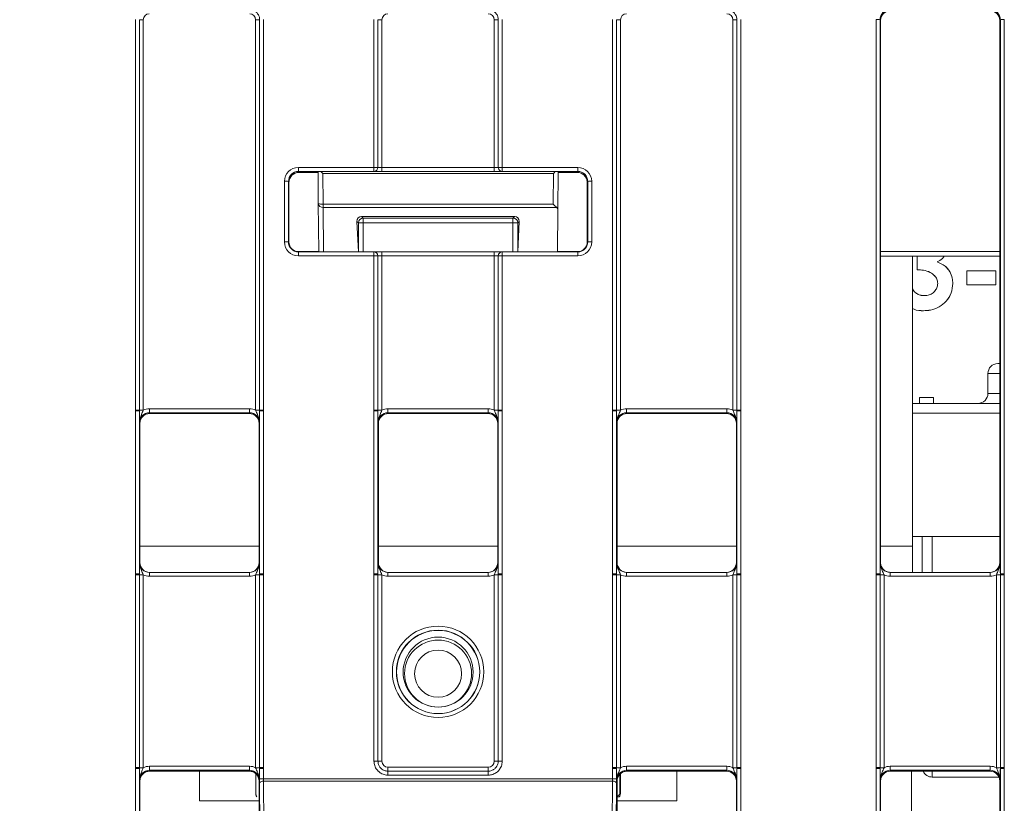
# Model space of a CAD drawing. Header units: millimetres. Extents: x 0 to 2100, y 0 to 1485.
# Tile 19 of 118: x 331 to 392, y 458 to 507. Entities that reach past the tile are written whole.
import ezdxf

# ---------------------------------------------------------------- set-up
doc = ezdxf.new("R2010")
doc.units = ezdxf.units.MM
doc.header["$LTSCALE"] = 5
doc.styles.add('SLDTEXTSTYLE1', font='TXT', dxfattribs={"width": 0.75})
doc.dimstyles.new('SLDDIMSTYLE1', dxfattribs={"dimtxt": 12.5, "dimasz": 15, "dimexe": 0, "dimexo": 0.0625, "dimgap": 3.125, "dimtad": 1, "dimdec": 0, "dimlfac": 0.8, "dimrnd": 1e-09, "dimzin": 12, "dimdsep": 46, "dimtxsty": 'SLDTEXTSTYLE1', "dimblk1": 'CLOSED', "dimblk2": 'CLOSED', "dimsah": 1, "dimcen": 0.09, "dimadec": 0, "dimazin": 3, "dimtfac": 1, "dimtmove": 0, "dimatfit": 0, "dimldrblk": 'CLOSED', "dimfxl": 0, "dimfrac": 2, "dimtolj": 1, "dimtzin": 12, "dimarcsym": 0})

# ---------------------------------------------------------------- blocks, each defined once
blk = doc.blocks.new('_CLOSED')
at = {"color": 0, "linetype": 'ByBlock', "lineweight": -2}
for p, q in [((-1, 0.166667), (0, 0)), ((-1, 0.166667), (-1, -0.166667)), ((0, 0), (-1, -0.166667)), ((0, 0), (-1, 0))]:
    blk.add_line(p, q, dxfattribs=at)
blk = doc.blocks.new('_D_6')
at = {"color": 7, "linetype": 'Continuous', "lineweight": 0}
for p, q in [((299.989, 262.053), (299.989, 580.044)), ((324.417, 551.191), (324.417, 580.044)), ((299.989, 575.044), (240.75, 575.044)), ((299.989, 575.044), (324.417, 575.044)), ((324.417, 575.044), (354.417, 575.044))]:
    blk.add_line(p, q, dxfattribs=at)
at = {"color": 7, "linetype": 'Continuous', "lineweight": 0, "xscale": 15, "yscale": 15}
blk.add_blockref('_CLOSED', (299.989, 575.044, -23.722), dxfattribs=at)
at = {"color": 7, "linetype": 'Continuous', "lineweight": 0, "xscale": 15, "yscale": 15, "rotation": 180.0000000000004}
blk.add_blockref('_CLOSED', (324.417, 575.044, -23.722), dxfattribs=at)
at = {"color": 7, "linetype": 'Continuous', "lineweight": 0, "insert": (240.75, 591.157), "char_height": 12.5, "attachment_point": 1, "style": 'SLDTEXTSTYLE1'}
blk.add_mtext('20', dxfattribs=at)

msp = doc.modelspace()

# ---------------------------------------------------------------- linework, layer by layer
at = {"color": 7, "linetype": 'Continuous', "lineweight": 15}
for p, q in [((337.833, 482.873), (337.833, 507.419)), ((338.083, 507.417), (338.083, 482.871)), ((338.333, 507.415), (338.333, 482.869)), ((345.394, 482.869), (345.394, 507.415)), ((345.644, 482.871), (345.644, 507.417)), ((345.894, 507.419), (345.894, 482.873)), ((352.833, 498.129), (352.833, 507.419)), ((353.083, 507.417), (353.083, 498.127)), ((353.333, 507.415), (353.333, 498.121)), ((360.394, 498.121), (360.394, 507.415)), ((360.644, 498.127), (360.644, 507.417)), ((360.894, 507.419), (360.894, 498.129)), ((367.833, 482.873), (367.833, 507.419)), ((368.083, 507.417), (368.083, 482.871)), ((368.333, 507.415), (368.333, 482.869)), ((375.394, 482.869), (375.394, 507.415)), ((375.644, 482.871), (375.644, 507.417)), ((375.894, 507.419), (375.894, 482.873)), ((384.396, 472.568), (384.396, 507.419)), ((384.646, 507.417), (384.646, 472.566)), ((384.676, 507.356), (384.646, 507.417)), ((384.676, 473.29), (384.676, 507.356)), ((392.207, 507.417), (392.176, 507.356)), ((392.176, 473.29), (392.176, 507.356)), ((392.207, 472.566), (392.207, 507.417)), ((392.457, 507.419), (392.457, 472.568)), ((348.083, 498.129), (352.833, 498.129)), ((348.083, 498.129), (348.083, 497.877)), ((352.833, 497.877), (348.083, 497.877)), ((348.083, 497.877), (348.114, 497.816)), ((348.114, 497.816), (349.318, 497.816)), ((349.335, 495.864), (349.317, 497.838)), ((349.618, 497.748), (349.635, 495.825)), ((364.109, 497.748), (349.618, 497.748)), ((352.833, 498.129), (352.833, 497.877)), ((353.333, 497.868), (353.333, 498.121)), ((353.333, 498.121), (360.394, 498.121)), ((360.394, 497.868), (353.333, 497.868)), ((360.394, 497.868), (360.394, 498.121)), ((360.894, 498.129), (365.644, 498.129)), ((360.894, 498.129), (360.894, 497.877)), ((365.644, 497.877), (360.894, 497.877)), ((364.092, 495.825), (364.109, 497.748)), ((364.41, 497.838), (364.389, 495.49)), ((364.409, 497.816), (365.613, 497.816)), ((365.614, 497.816), (365.644, 497.877)), ((365.644, 498.129), (365.644, 497.877)), ((347.208, 493.443), (347.208, 497.254)), ((347.458, 497.252), (347.458, 493.441)), ((347.489, 497.191), (347.458, 497.252)), ((347.489, 497.191), (347.489, 493.441)), ((366.269, 497.252), (366.239, 497.191)), ((366.239, 493.441), (366.239, 497.191)), ((366.269, 493.441), (366.269, 497.252)), ((366.519, 497.254), (366.519, 493.443)), ((349.361, 492.851), (349.335, 495.864)), ((349.635, 495.825), (364.092, 495.825)), ((349.635, 495.607), (349.635, 495.825)), ((364.327, 495.607), (349.635, 495.607)), ((364.389, 495.49), (364.366, 492.816)), ((351.852, 492.816), (351.765, 494.735)), ((351.856, 494.643), (351.765, 494.735)), ((352.156, 494.643), (351.856, 494.643)), ((361.677, 495.049), (352.05, 495.049)), ((352.05, 495.049), (352.156, 494.943)), ((352.156, 494.943), (361.571, 494.943)), ((352.156, 494.643), (352.156, 494.943)), ((361.571, 494.643), (352.156, 494.643)), ((361.571, 494.943), (361.677, 495.049)), ((361.571, 494.643), (361.571, 494.943)), ((361.571, 494.643), (361.871, 494.643)), ((361.962, 494.735), (361.871, 494.643)), ((361.875, 492.816), (361.962, 494.735)), ((347.458, 493.441), (347.489, 493.441)), ((366.239, 493.441), (366.269, 493.441)), ((348.083, 492.568), (348.083, 492.816)), ((348.083, 492.816), (352.833, 492.816)), ((352.833, 492.568), (352.833, 492.816)), ((353.333, 492.816), (352.833, 492.816)), ((353.333, 492.816), (353.333, 492.568)), ((353.333, 492.816), (360.394, 492.816)), ((360.394, 492.816), (360.394, 492.568)), ((360.894, 492.816), (360.394, 492.816)), ((360.894, 492.816), (360.894, 492.568)), ((360.894, 492.816), (365.644, 492.816)), ((365.644, 492.816), (365.644, 492.568)), ((352.833, 492.568), (348.083, 492.568)), ((352.833, 482.873), (352.833, 492.568)), ((353.083, 492.566), (353.083, 482.871)), ((353.333, 492.568), (353.333, 482.869)), ((360.394, 492.568), (353.333, 492.568)), ((360.394, 482.869), (360.394, 492.568)), ((360.644, 482.871), (360.644, 492.566)), ((360.894, 492.568), (360.894, 482.873)), ((365.644, 492.568), (360.894, 492.568)), ((392.176, 492.553), (384.676, 492.553)), ((386.676, 492.553), (386.676, 474.303)), ((386.979, 491.695), (386.979, 492.553)), ((386.982, 491.697), (386.982, 492.553)), ((388.233, 492.183), (388.239, 492.184)), ((390.102, 491.625), (390.1, 491.627)), ((390.1, 490.745), (390.1, 491.627)), ((390.1, 491.627), (391.932, 491.627)), ((390.102, 490.747), (390.102, 491.625)), ((390.102, 491.625), (391.93, 491.625)), ((391.93, 491.625), (391.932, 491.627)), ((391.93, 491.625), (391.93, 490.747)), ((391.932, 491.627), (391.932, 490.745)), ((388.271, 490.839), (388.268, 490.839)), ((389.216, 490.83), (389.218, 490.83)), ((390.102, 490.747), (390.1, 490.745)), ((391.932, 490.745), (390.1, 490.745)), ((391.93, 490.747), (390.102, 490.747)), ((391.93, 490.747), (391.932, 490.745)), ((387.435, 490.065), (387.435, 490.067)), ((387.383, 489.119), (387.383, 489.117)), ((392.051, 485.791), (392.176, 485.791)), ((391.426, 485.166), (391.426, 483.916)), ((387.117, 483.659), (387.115, 483.661)), ((387.115, 483.291), (387.115, 483.661)), ((387.115, 483.661), (387.997, 483.661)), ((387.117, 483.291), (387.117, 483.659)), ((387.117, 483.659), (387.995, 483.659)), ((387.995, 483.659), (387.997, 483.661)), ((387.995, 483.659), (387.995, 483.291)), ((387.997, 483.661), (387.997, 483.291)), ((337.833, 482.813), (337.833, 482.873)), ((337.833, 472.568), (337.833, 482.813)), ((338.083, 482.871), (338.083, 482.811)), ((338.083, 482.811), (338.083, 472.566)), ((338.712, 482.956), (338.712, 482.703)), ((338.712, 482.956), (345.015, 482.956)), ((345.015, 482.956), (345.015, 482.703)), ((345.644, 482.811), (345.644, 482.871)), ((345.644, 472.566), (345.644, 482.811)), ((345.894, 482.873), (345.894, 482.813)), ((345.894, 482.813), (345.894, 472.568)), ((352.833, 482.813), (352.833, 482.873)), ((352.833, 472.568), (352.833, 482.813)), ((353.083, 482.871), (353.083, 482.811)), ((353.083, 482.811), (353.083, 472.566)), ((353.712, 482.956), (353.712, 482.703)), ((353.712, 482.956), (360.015, 482.956)), ((360.015, 482.956), (360.015, 482.703)), ((360.644, 482.811), (360.644, 482.871)), ((360.644, 472.566), (360.644, 482.811)), ((360.894, 482.873), (360.894, 482.813)), ((360.894, 482.813), (360.894, 472.568)), ((367.833, 482.813), (367.833, 482.873)), ((367.833, 472.568), (367.833, 482.813)), ((368.083, 482.871), (368.083, 482.811)), ((368.083, 482.811), (368.083, 472.566)), ((368.712, 482.956), (368.712, 482.703)), ((368.712, 482.956), (375.015, 482.956)), ((375.015, 482.956), (375.015, 482.703)), ((375.644, 482.811), (375.644, 482.871)), ((375.644, 472.566), (375.644, 482.811)), ((375.894, 482.873), (375.894, 482.813)), ((375.894, 482.813), (375.894, 472.568)), ((386.676, 483.291), (392.176, 483.291)), ((345.015, 482.703), (338.712, 482.703)), ((338.712, 482.703), (338.739, 482.651)), ((338.739, 482.651), (344.989, 482.651)), ((344.989, 482.651), (345.015, 482.703)), ((360.015, 482.703), (353.712, 482.703)), ((353.712, 482.703), (353.739, 482.651)), ((353.739, 482.651), (359.989, 482.651)), ((359.989, 482.651), (360.015, 482.703)), ((375.015, 482.703), (368.712, 482.703)), ((368.712, 482.703), (368.739, 482.651)), ((368.739, 482.651), (374.989, 482.651)), ((374.989, 482.651), (375.015, 482.703)), ((338.114, 482.026), (338.087, 482.078)), ((338.114, 482.026), (338.114, 473.29)), ((345.64, 482.078), (345.614, 482.026)), ((345.614, 473.29), (345.614, 482.026)), ((353.114, 482.026), (353.087, 482.078)), ((353.114, 482.026), (353.114, 473.29)), ((360.64, 482.078), (360.614, 482.026)), ((360.614, 473.29), (360.614, 482.026)), ((368.114, 482.026), (368.087, 482.078)), ((368.114, 482.026), (368.114, 473.29)), ((375.64, 482.078), (375.614, 482.026)), ((375.614, 473.29), (375.614, 482.026)), ((392.176, 474.928), (386.676, 474.928)), ((387.301, 472.665), (387.301, 474.928)), ((386.676, 474.303), (386.676, 472.665)), ((338.087, 473.29), (338.114, 473.29)), ((345.614, 473.29), (345.64, 473.29)), ((353.087, 473.29), (353.114, 473.29)), ((360.614, 473.29), (360.64, 473.29)), ((368.087, 473.29), (368.114, 473.29)), ((375.614, 473.29), (375.64, 473.29)), ((384.65, 473.29), (384.676, 473.29)), ((392.176, 473.29), (392.202, 473.29)), ((337.833, 472.508), (337.833, 472.568)), ((337.833, 460.388), (337.833, 472.508)), ((338.083, 472.566), (338.083, 472.506)), ((338.083, 472.506), (338.083, 460.385)), ((338.333, 472.504), (338.333, 460.383)), ((338.712, 472.417), (338.712, 472.665)), ((338.712, 472.665), (345.015, 472.665)), ((345.015, 472.417), (338.712, 472.417)), ((345.015, 472.417), (345.015, 472.665)), ((345.394, 460.383), (345.394, 472.504)), ((345.644, 472.506), (345.644, 472.566)), ((345.644, 460.385), (345.644, 472.506)), ((345.894, 472.568), (345.894, 472.508)), ((345.894, 472.508), (345.894, 460.388)), ((352.833, 472.508), (352.833, 472.568)), ((352.833, 460.792), (352.833, 472.508)), ((353.083, 472.566), (353.083, 472.506)), ((353.083, 472.506), (353.083, 460.79)), ((353.333, 472.504), (353.333, 460.788)), ((353.712, 472.417), (353.712, 472.665)), ((353.712, 472.665), (360.015, 472.665)), ((360.015, 472.417), (353.712, 472.417)), ((360.015, 472.417), (360.015, 472.665)), ((360.394, 460.788), (360.394, 472.504)), ((360.644, 472.506), (360.644, 472.566)), ((360.644, 460.79), (360.644, 472.506)), ((360.894, 472.568), (360.894, 472.508)), ((360.894, 472.508), (360.894, 460.792)), ((367.833, 472.508), (367.833, 472.568)), ((367.833, 460.388), (367.833, 472.508)), ((368.083, 472.566), (368.083, 472.506)), ((368.083, 472.506), (368.083, 460.385)), ((368.333, 472.504), (368.333, 460.383)), ((368.712, 472.417), (368.712, 472.665)), ((368.712, 472.665), (375.015, 472.665)), ((375.015, 472.417), (368.712, 472.417)), ((375.015, 472.417), (375.015, 472.665)), ((375.394, 460.383), (375.394, 472.504)), ((375.644, 472.506), (375.644, 472.566)), ((375.644, 460.385), (375.644, 472.506)), ((375.894, 472.568), (375.894, 472.508)), ((375.894, 472.508), (375.894, 460.388)), ((384.396, 472.508), (384.396, 472.568)), ((384.396, 460.388), (384.396, 472.508)), ((384.646, 472.566), (384.646, 472.506)), ((384.646, 472.506), (384.646, 460.385)), ((384.896, 472.504), (384.896, 460.383)), ((385.275, 472.665), (385.275, 472.417)), ((385.275, 472.665), (391.577, 472.665)), ((391.577, 472.417), (385.275, 472.417)), ((391.577, 472.665), (391.577, 472.417)), ((391.957, 460.383), (391.957, 472.504)), ((392.207, 472.506), (392.207, 472.566)), ((392.207, 460.385), (392.207, 472.506)), ((392.457, 472.568), (392.457, 472.508)), ((392.457, 472.508), (392.457, 460.388)), ((337.833, 460.328), (337.833, 460.388)), ((337.833, 454.23), (337.833, 460.328)), ((338.083, 460.385), (338.083, 460.325)), ((338.083, 460.325), (338.083, 454.228)), ((338.712, 460.218), (338.712, 460.47)), ((338.712, 460.47), (345.015, 460.47)), ((345.015, 460.218), (338.712, 460.218)), ((338.712, 460.218), (338.739, 460.165)), ((338.739, 460.165), (344.989, 460.165)), ((341.864, 460.165), (341.864, 458.303)), ((344.989, 460.165), (345.015, 460.218)), ((345.015, 460.218), (345.015, 460.47)), ((345.407, 458.793), (345.407, 460.003)), ((345.644, 460.325), (345.644, 460.385)), ((345.644, 459.683), (345.644, 460.325)), ((345.894, 460.388), (345.894, 460.328)), ((345.894, 460.328), (345.894, 459.686)), ((353.708, 460.165), (353.708, 460.413)), ((353.708, 460.413), (360.019, 460.413)), ((353.708, 460.165), (353.708, 459.917)), ((353.708, 460.165), (360.019, 460.165)), ((360.019, 459.917), (353.708, 459.917)), ((360.019, 460.165), (360.019, 460.413)), ((360.019, 460.165), (360.019, 459.917)), ((367.833, 460.328), (367.833, 460.388)), ((367.833, 459.686), (367.833, 460.328)), ((368.083, 460.385), (368.083, 460.325)), ((368.083, 460.325), (368.083, 459.683)), ((368.297, 459.981), (368.297, 458.793)), ((368.32, 458.793), (368.32, 460.003)), ((368.712, 460.218), (368.712, 460.47)), ((368.712, 460.47), (375.015, 460.47)), ((375.015, 460.218), (368.712, 460.218)), ((368.712, 460.218), (368.739, 460.165)), ((368.739, 460.165), (374.989, 460.165)), ((371.864, 460.165), (371.864, 458.303)), ((374.989, 460.165), (375.015, 460.218)), ((375.015, 460.218), (375.015, 460.47)), ((375.644, 460.325), (375.644, 460.385)), ((375.644, 454.228), (375.644, 460.325)), ((375.894, 460.388), (375.894, 460.328)), ((375.894, 460.328), (375.894, 454.23)), ((384.396, 460.328), (384.396, 460.388)), ((384.396, 453.506), (384.396, 460.328)), ((384.646, 460.385), (384.646, 460.325)), ((384.646, 460.325), (384.646, 453.504)), ((385.275, 460.47), (385.275, 460.218)), ((385.275, 460.47), (391.577, 460.47)), ((391.577, 460.218), (385.275, 460.218)), ((385.275, 460.218), (385.301, 460.165)), ((385.301, 460.165), (391.551, 460.165)), ((386.614, 460.165), (386.614, 453.603)), ((391.551, 460.165), (391.577, 460.218)), ((391.577, 460.47), (391.577, 460.218)), ((392.207, 460.325), (392.207, 460.385)), ((392.207, 453.504), (392.207, 460.325)), ((392.457, 460.388), (392.457, 460.328)), ((392.457, 460.328), (392.457, 453.506)), ((338.114, 459.54), (338.087, 459.593)), ((338.114, 459.54), (338.114, 454.228)), ((345.64, 459.593), (345.614, 459.54)), ((345.614, 454.228), (345.614, 459.54)), ((345.703, 449.93), (345.645, 459.397)), ((345.894, 459.686), (367.833, 459.686)), ((345.895, 459.543), (345.953, 450.075)), ((367.832, 459.543), (345.895, 459.543)), ((367.774, 450.075), (367.832, 459.543)), ((368.082, 459.397), (368.024, 449.93)), ((368.114, 459.54), (368.087, 459.593)), ((368.114, 459.54), (368.114, 454.228)), ((375.64, 459.593), (375.614, 459.54)), ((375.614, 454.228), (375.614, 459.54)), ((384.676, 459.54), (384.65, 459.593)), ((384.676, 454.228), (384.676, 459.54)), ((387.926, 459.791), (392.124, 459.791)), ((392.202, 459.593), (392.176, 459.54)), ((392.176, 454.228), (392.176, 459.54)), ((368.32, 458.793), (368.297, 458.793)), ((345.614, 458.303), (341.864, 458.303)), ((368.26, 458.552), (368.114, 458.552)), ((371.864, 458.303), (368.114, 458.303))]:
    msp.add_line(p, q, dxfattribs=at)
at = {"color": 8, "linetype": 'Continuous', "lineweight": 15}
for p, q in [((349.635, 495.607), (349.659, 492.816)), ((351.856, 492.816), (351.856, 494.643)), ((352.156, 494.643), (352.156, 492.816)), ((361.571, 492.816), (361.571, 494.643)), ((361.871, 494.643), (361.871, 492.816)), ((347.908, 492.851), (349.361, 492.851)), ((364.366, 492.851), (365.819, 492.851)), ((384.676, 492.851), (392.176, 492.851)), ((392.176, 485.166), (391.426, 485.166)), ((391.426, 483.916), (392.176, 483.916)), ((392.176, 482.666), (386.676, 482.666)), ((387.926, 474.928), (387.926, 472.665)), ((338.114, 474.303), (345.614, 474.303)), ((353.114, 474.303), (360.614, 474.303)), ((368.114, 474.303), (375.614, 474.303)), ((384.676, 474.303), (386.676, 474.303)), ((387.926, 460.165), (387.926, 459.791))]:
    msp.add_line(p, q, dxfattribs=at)
at = {"color": 7, "linetype": 'Continuous', "lineweight": 15, "flags": 128}
for points in [[(386.982, 491.697), (386.98, 491.696), (386.979, 491.695)], [(345.645, 459.397), (345.65, 459.426), (345.664, 459.453), (345.688, 459.478), (345.719, 459.5), (345.756, 459.518), (345.8, 459.531), (345.846, 459.54), (345.895, 459.543)], [(368.082, 459.397), (368.077, 459.426), (368.063, 459.453), (368.04, 459.478), (368.008, 459.5), (367.971, 459.518), (367.928, 459.531), (367.881, 459.54), (367.832, 459.543)]]:
    msp.add_lwpolyline(points, dxfattribs=at)
at = {"color": 7, "linetype": 'Continuous', "lineweight": 15}
for centre, radius in [((356.864, 466.411), 2.873), ((356.864, 466.409), 2.623), ((356.864, 466.4), 2.614), ((356.864, 466.395), 2.199), ((356.864, 466.301), 2.106), ((356.864, 466.295), 1.481)]:
    msp.add_circle(centre, radius, dxfattribs=at)
for centre, radius, start, end in [((338.272, 514.823), 7.408, 268.54048, 270.47395), ((345.455, 514.823), 7.408, 269.52605, 271.45952), ((353.272, 514.823), 7.408, 268.54048, 270.47395), ((360.455, 514.823), 7.408, 269.52605, 271.45952), ((368.272, 514.823), 7.408, 268.54048, 270.47395), ((375.455, 514.823), 7.408, 269.52605, 271.45952), ((384.457, 500.109), 7.311, 88.52467, 90.48406), ((392.395, 500.109), 7.311, 89.51594, 91.47533), ((352.894, 490.721), 7.408, 88.54048, 90.47395), ((352.833, 498.127), 0.25, 270.01562, 359.98892), ((360.833, 490.721), 7.408, 89.52605, 91.45952), ((360.894, 498.127), 0.25, 180.01108, 269.98438), ((347.27, 489.944), 7.311, 88.52467, 90.48406), ((366.457, 489.944), 7.311, 89.51594, 91.47533), ((349.556, 496.394), 0.574, 247.29029, 277.845), ((349.615, 495.888), 0.282, 184.86293, 273.92202), ((352.156, 494.643), 0.3, 90.04597, 179.95403), ((361.571, 494.643), 0.3, 0.04597, 89.95403), ((347.27, 486.133), 7.311, 88.52467, 90.48406), ((366.457, 486.133), 7.311, 89.51594, 91.47533), ((352.833, 492.566), 0.25, 0.00424, 89.99699), ((360.894, 492.566), 0.25, 90.00301, 179.99576), ((352.894, 485.16), 7.408, 88.54048, 90.47395), ((360.833, 485.16), 7.408, 89.52605, 91.45952), ((392.051, 485.166), 0.625, 90, 180), ((390.801, 483.916), 0.625, 270, 0), ((337.894, 475.465), 7.408, 88.54048, 90.47395), ((337.895, 475.503), 7.311, 88.52467, 90.48406), ((338.272, 490.277), 7.408, 268.54048, 270.47395), ((345.455, 490.277), 7.408, 269.52605, 271.45952), ((345.833, 475.465), 7.408, 89.52605, 91.45952), ((345.832, 475.503), 7.311, 89.51594, 91.47533), ((352.894, 475.465), 7.408, 88.54048, 90.47395), ((352.895, 475.503), 7.311, 88.52467, 90.48406), ((353.272, 490.277), 7.408, 268.54048, 270.47395), ((360.455, 490.277), 7.408, 269.52605, 271.45952), ((360.833, 475.465), 7.408, 89.52605, 91.45952), ((360.832, 475.503), 7.311, 89.51594, 91.47533), ((367.894, 475.465), 7.408, 88.54048, 90.47395), ((367.895, 475.503), 7.311, 88.52467, 90.48406), ((368.272, 490.277), 7.408, 268.54048, 270.47395), ((375.455, 490.277), 7.408, 269.52605, 271.45952), ((375.833, 475.465), 7.408, 89.52605, 91.45952), ((375.832, 475.503), 7.311, 89.51594, 91.47533), ((337.895, 465.258), 7.311, 88.52467, 90.48406), ((337.894, 465.1), 7.408, 88.54048, 90.47395), ((338.272, 479.912), 7.408, 268.54048, 270.47395), ((345.455, 479.912), 7.408, 269.52605, 271.45952), ((345.832, 465.258), 7.311, 89.51594, 91.47533), ((345.833, 465.1), 7.408, 89.52605, 91.45952), ((352.895, 465.258), 7.311, 88.52467, 90.48406), ((352.894, 465.1), 7.408, 88.54048, 90.47395), ((353.272, 479.912), 7.408, 268.54048, 270.47395), ((360.455, 479.912), 7.408, 269.52605, 271.45952), ((360.832, 465.258), 7.311, 89.51594, 91.47533), ((360.833, 465.1), 7.408, 89.52605, 91.45952), ((367.895, 465.258), 7.311, 88.52467, 90.48406), ((367.894, 465.1), 7.408, 88.54048, 90.47395), ((368.272, 479.912), 7.408, 268.54048, 270.47395), ((375.455, 479.912), 7.408, 269.52605, 271.45952), ((375.832, 465.258), 7.311, 89.51594, 91.47533), ((375.833, 465.1), 7.408, 89.52605, 91.45952), ((384.457, 465.258), 7.311, 88.52467, 90.48406), ((384.457, 465.1), 7.408, 88.54048, 90.47395), ((384.834, 479.912), 7.408, 268.54048, 270.47395), ((392.018, 479.912), 7.408, 269.52605, 271.45952), ((392.395, 465.258), 7.311, 89.51594, 91.47533), ((392.395, 465.1), 7.408, 89.52605, 91.45952), ((352.894, 453.384), 7.408, 88.54048, 90.47395), ((353.272, 468.196), 7.408, 268.54048, 270.47395), ((360.455, 468.196), 7.408, 269.52605, 271.45952), ((360.833, 453.384), 7.408, 89.52605, 91.45952), ((337.894, 452.98), 7.408, 88.54048, 90.47395), ((337.895, 453.017), 7.311, 88.52467, 90.48406), ((338.272, 467.791), 7.408, 268.54048, 270.47395), ((345.455, 467.791), 7.408, 269.52605, 271.45952), ((345.833, 452.98), 7.408, 89.52605, 91.45952), ((345.832, 453.017), 7.311, 89.51594, 91.47533), ((367.894, 452.98), 7.408, 88.54048, 90.47395), ((367.895, 453.017), 7.311, 88.52467, 90.48406), ((368.272, 467.791), 7.408, 268.54048, 270.47395), ((375.455, 467.791), 7.408, 269.52605, 271.45952), ((375.833, 452.98), 7.408, 89.52605, 91.45952), ((375.832, 453.017), 7.311, 89.51594, 91.47533), ((384.457, 452.98), 7.408, 88.54048, 90.47395), ((384.457, 453.017), 7.311, 88.52467, 90.48406), ((384.834, 467.791), 7.408, 268.54048, 270.47395), ((387.926, 460.416), 0.625, 203.64328, 270), ((392.018, 467.791), 7.408, 269.52605, 271.45952), ((392.395, 452.98), 7.408, 89.52605, 91.45952), ((392.395, 453.017), 7.311, 89.51594, 91.47533), ((345.832, 452.375), 7.311, 89.51594, 91.47533), ((367.895, 452.375), 7.311, 88.52467, 90.48406)]:
    msp.add_arc(centre, radius, start, end, dxfattribs=at)
for centre, major_axis, ratio, start_param, end_param in [((338.708, 507.415), (0.319, -0.197), 0.999915, 2.124401, 3.695121), ((345.019, 507.415), (0.319, 0.197), 0.999915, 5.729657, 7.300377), ((353.708, 507.415), (0.319, -0.197), 0.999915, 2.124401, 3.695121), ((360.019, 507.415), (0.319, 0.197), 0.999915, 5.729657, 7.300377), ((368.708, 507.415), (0.319, -0.197), 0.999915, 2.124401, 3.695121), ((375.019, 507.415), (0.319, 0.197), 0.999915, 5.729657, 7.300377), ((385.271, 507.417), (0.452, -0.432), 0.999832, 2.3335, 3.90422), ((385.301, 507.356), (0.532, -0.329), 0.999915, 2.124401, 3.695121), ((391.551, 507.356), (0.532, 0.329), 0.999915, 5.729657, 7.300377), ((391.581, 507.417), (0.452, 0.432), 0.999832, 5.520558, 7.091278), ((348.083, 497.254), (0.744, -0.46), 0.999915, 2.124401, 3.695121), ((348.083, 497.252), (0.452, -0.432), 0.999832, 2.3335, 3.90422), ((348.119, 497.191), (0.63, 0), 0.991312, 1.570799, 3.132866), ((349.618, 497.789), (0.302, -0.299), 0.069924, 4.46302, 4.781595), ((353.333, 497.877), (0.5, 0), 0.017453, 3.156088, 4.712389), ((353.333, 498.127), (0.25, 0), 0.02618, 3.156088, 4.712389), ((360.394, 498.127), (0.25, 0), 0.02618, 4.712389, 6.26869), ((360.394, 497.877), (0.5, 0), 0.017453, 4.712389, 6.26869), ((364.109, 497.789), (0.302, 0.299), 0.069924, 4.643183, 4.961757), ((365.608, 497.191), (0.63, 0), 0.991312, 0.008726, 1.570793), ((365.644, 497.254), (0.744, 0.46), 0.999915, 5.729657, 7.300377), ((365.644, 497.252), (0.452, 0.432), 0.999832, 5.520558, 7.091278), ((364.092, 495.867), (-0.297, 0.299), 0.069924, 1.641217, 2.548788), ((364.089, 495.49), (0.3, 0.002), 0.634437, 6.2731, 6.93511), ((352.065, 494.734), (-0.126, 0.291), 0.936027, 5.898675, 7.468786), ((361.662, 494.734), (0.126, 0.291), 0.936027, 5.097585, 6.667696), ((348.083, 493.443), (0.744, 0.46), 0.999915, 2.588064, 4.158784), ((348.083, 493.441), (0.549, 0.3), 0.999873, 2.641898, 4.212618), ((348.114, 493.441), (0.532, 0.329), 0.999915, 2.588064, 4.158784), ((365.614, 493.441), (0.532, -0.329), 0.999915, 5.265994, 6.836714), ((365.644, 493.443), (0.744, -0.46), 0.999915, 5.265994, 6.836714), ((365.644, 493.441), (0.549, -0.3), 0.999873, 5.21216, 6.78288), ((353.333, 492.566), (0.25, 0), 0.008727, 1.570796, 3.127097), ((360.394, 492.566), (0.25, 0), 0.008727, 0.014496, 1.570796), ((338.712, 482.081), (0.744, -0.46), 0.999915, 2.124401, 2.572762), ((345.015, 482.081), (0.744, 0.46), 0.999915, 0.56883, 1.017192), ((353.712, 482.081), (0.744, -0.46), 0.999915, 2.124401, 2.572762), ((360.015, 482.081), (0.744, 0.46), 0.999915, 0.56883, 1.017192), ((368.712, 482.081), (0.744, -0.46), 0.999915, 2.124401, 2.572762), ((375.015, 482.081), (0.744, 0.46), 0.999915, 0.56883, 1.017192), ((338.712, 482.078), (0.452, -0.432), 0.999832, 2.3335, 3.90422), ((338.739, 482.026), (0.532, -0.329), 0.999915, 2.124401, 3.695121), ((344.989, 482.026), (0.532, 0.329), 0.999915, 5.729657, 7.300377), ((345.015, 482.078), (0.452, 0.432), 0.999832, 5.520558, 7.091278), ((353.712, 482.078), (0.452, -0.432), 0.999832, 2.3335, 3.90422), ((353.739, 482.026), (0.532, -0.329), 0.999915, 2.124401, 3.695121), ((359.989, 482.026), (0.532, 0.329), 0.999915, 5.729657, 7.300377), ((360.015, 482.078), (0.452, 0.432), 0.999832, 5.520558, 7.091278), ((368.712, 482.078), (0.452, -0.432), 0.999832, 2.3335, 3.90422), ((368.739, 482.026), (0.532, -0.329), 0.999915, 2.124401, 3.695121), ((374.989, 482.026), (0.532, 0.329), 0.999915, 5.729657, 7.300377), ((375.015, 482.078), (0.452, 0.432), 0.999832, 5.520558, 7.091278), ((338.712, 473.29), (0.549, 0.3), 0.999873, 2.641898, 4.212618), ((338.739, 473.29), (0.532, 0.329), 0.999915, 2.588064, 4.158784), ((344.989, 473.29), (0.532, -0.329), 0.999915, 5.265994, 6.836714), ((345.015, 473.29), (0.549, -0.3), 0.999873, 5.21216, 6.78288), ((353.712, 473.29), (0.549, 0.3), 0.999873, 2.641898, 4.212618), ((353.739, 473.29), (0.532, 0.329), 0.999915, 2.588064, 4.158784), ((359.989, 473.29), (0.532, -0.329), 0.999915, 5.265994, 6.836714), ((360.015, 473.29), (0.549, -0.3), 0.999873, 5.21216, 6.78288), ((368.712, 473.29), (0.549, 0.3), 0.999873, 2.641898, 4.212618), ((368.739, 473.29), (0.532, 0.329), 0.999915, 2.588064, 4.158784), ((374.989, 473.29), (0.532, -0.329), 0.999915, 5.265994, 6.836714), ((375.015, 473.29), (0.549, -0.3), 0.999873, 5.21216, 6.78288), ((385.275, 473.29), (0.549, 0.3), 0.999873, 2.641898, 4.212618), ((391.551, 473.29), (0.532, -0.329), 0.999915, 5.265994, 6.836714), ((391.577, 473.29), (0.549, -0.3), 0.999873, 5.21216, 6.78288), ((338.712, 473.292), (0.744, 0.46), 0.999915, 3.710423, 4.158784), ((345.015, 473.292), (0.744, -0.46), 0.999915, 5.265994, 5.714355), ((353.712, 473.292), (0.744, 0.46), 0.999915, 3.710423, 4.158784), ((360.015, 473.292), (0.744, -0.46), 0.999915, 5.265994, 5.714355), ((368.712, 473.292), (0.744, 0.46), 0.999915, 3.710423, 4.158784), ((375.015, 473.292), (0.744, -0.46), 0.999915, 5.265994, 5.714355), ((385.275, 473.292), (0.744, 0.46), 0.999915, 3.710423, 4.158784), ((391.577, 473.292), (0.744, -0.46), 0.999915, 5.265994, 5.714355), ((353.708, 460.788), (0.319, 0.197), 0.999915, 2.588064, 4.158784), ((360.019, 460.788), (0.319, -0.197), 0.999915, 5.265994, 6.836714), ((338.712, 459.593), (0.452, -0.432), 0.999832, 2.3335, 3.90422), ((338.744, 459.54), (0.63, 0), 0.991312, 1.570799, 3.132866), ((338.712, 459.595), (0.744, -0.46), 0.999915, 2.124401, 2.572762), ((344.983, 459.54), (0.63, 0), 0.991312, 0.008726, 1.570793), ((345.015, 459.595), (0.744, 0.46), 0.999915, 0.56883, 1.017192), ((345.015, 459.593), (0.452, 0.432), 0.999832, 5.520558, 7.091278), ((368.712, 459.593), (0.452, -0.432), 0.999832, 2.3335, 3.90422), ((368.744, 459.54), (0.63, 0), 0.991312, 1.570796, 3.132866), ((368.712, 459.595), (0.744, -0.46), 0.999915, 2.124401, 2.572762), ((374.989, 459.54), (0.532, 0.329), 0.999915, 5.729657, 7.300377), ((375.015, 459.595), (0.744, 0.46), 0.999915, 0.56883, 1.017192), ((375.015, 459.593), (0.452, 0.432), 0.999832, 5.520558, 7.091278), ((385.275, 459.593), (0.452, -0.432), 0.999832, 2.3335, 3.90422), ((385.301, 459.54), (0.532, -0.329), 0.999915, 2.124401, 3.695121), ((385.275, 459.595), (0.744, -0.46), 0.999915, 2.124401, 2.572762), ((391.551, 459.54), (0.532, 0.329), 0.999915, 5.729657, 7.300377), ((391.577, 459.595), (0.744, 0.46), 0.999915, 0.56883, 1.017192), ((391.577, 459.593), (0.452, 0.432), 0.999832, 5.520558, 7.091278), ((345.648, 459.688), (0, 0.5), 0.008727, 1.579524, 2.190389), ((345.898, 459.688), (0, 0.25), 0.017453, 1.579526, 2.190391), ((367.829, 459.688), (0, 0.25), 0.017453, 4.092794, 4.70366), ((368.079, 459.688), (0, 0.5), 0.008727, 4.092796, 4.703662)]:
    msp.add_ellipse(centre, major_axis=major_axis, ratio=ratio, start_param=start_param, end_param=end_param, dxfattribs=at)
for points, knots in [([(345.644, 507.417), (345.642, 507.45), (345.638, 507.553), (345.582, 507.711), (345.471, 507.86), (345.324, 507.973), (345.168, 508.034), (345.059, 508.04), (345.019, 508.042)], [0, 0, 0, 0, 0.100993, 0.315482, 0.499944, 0.664383, 0.878882, 1, 1, 1, 1]), ([(360.644, 507.417), (360.642, 507.45), (360.638, 507.553), (360.582, 507.711), (360.471, 507.86), (360.324, 507.973), (360.168, 508.034), (360.059, 508.04), (360.019, 508.042)], [0, 0, 0, 0, 0.100993, 0.315482, 0.499944, 0.664383, 0.878882, 1, 1, 1, 1]), ([(375.644, 507.417), (375.642, 507.45), (375.638, 507.553), (375.582, 507.711), (375.471, 507.86), (375.324, 507.973), (375.168, 508.034), (375.059, 508.04), (375.019, 508.042)], [0, 0, 0, 0, 0.100993, 0.315482, 0.499944, 0.664383, 0.878882, 1, 1, 1, 1]), ([(347.489, 497.197), (347.498, 497.277), (347.518, 497.438), (347.661, 497.643), (347.868, 497.788), (348.032, 497.807), (348.114, 497.816)], [0, 0, 0, 0, 0.245899, 0.497266, 0.748633, 1, 1, 1, 1]), ([(365.614, 497.816), (365.695, 497.807), (365.859, 497.788), (366.066, 497.643), (366.209, 497.438), (366.229, 497.277), (366.239, 497.197)], [0, 0, 0, 0, 0.2513671, 0.5027343, 0.7541014, 1, 1, 1, 1]), ([(388.678, 492.553), (388.662, 492.528), (388.577, 492.387), (388.403, 492.279), (388.26, 492.198), (388.233, 492.183)], [0, 0, 0, 0, 0.1549156, 0.8421056, 1, 1, 1, 1]), ([(388.233, 492.183), (388.411, 492.108), (388.729, 491.973), (389.045, 491.583), (389.198, 491.197), (389.211, 490.939), (389.216, 490.83)], [0, 0, 0, 0, 0.318356, 0.568363, 0.818013, 1, 1, 1, 1]), ([(388.681, 492.553), (388.665, 492.527), (388.578, 492.386), (388.406, 492.278), (388.264, 492.198), (388.239, 492.184)], [0, 0, 0, 0, 0.1589, 0.850403, 1, 1, 1, 1]), ([(388.239, 492.184), (388.413, 492.109), (388.728, 491.976), (389.043, 491.59), (389.2, 491.202), (389.213, 490.941), (389.218, 490.83)], [0, 0, 0, 0, 0.313248, 0.563737, 0.813866, 1, 1, 1, 1]), ([(388.268, 490.839), (388.258, 490.933), (388.238, 491.11), (388.064, 491.354), (387.781, 491.561), (387.393, 491.676), (387.112, 491.689), (386.979, 491.695)], [0, 0, 0, 0, 0.161474, 0.308137, 0.507117, 0.767863, 1, 1, 1, 1]), ([(388.271, 490.839), (388.26, 490.933), (388.24, 491.111), (388.066, 491.356), (387.781, 491.564), (387.394, 491.678), (387.113, 491.691), (386.982, 491.697)], [0, 0, 0, 0, 0.161974, 0.308956, 0.508326, 0.769509, 1, 1, 1, 1]), ([(389.216, 490.83), (389.197, 490.626), (389.16, 490.217), (388.827, 489.706), (388.371, 489.329), (387.867, 489.142), (387.526, 489.126), (387.383, 489.119)], [0, 0, 0, 0, 0.21724, 0.436366, 0.633257, 0.84712, 1, 1, 1, 1]), ([(389.218, 490.83), (389.2, 490.626), (389.162, 490.217), (388.83, 489.705), (388.374, 489.328), (387.869, 489.14), (387.526, 489.124), (387.383, 489.117)], [0, 0, 0, 0, 0.216967, 0.435814, 0.632648, 0.846574, 1, 1, 1, 1]), ([(387.435, 490.065), (387.537, 490.072), (387.731, 490.087), (387.984, 490.229), (388.173, 490.431), (388.261, 490.651), (388.268, 490.79), (388.271, 490.839)], [0, 0, 0, 0, 0.239078, 0.455272, 0.671031, 0.883022, 1, 1, 1, 1]), ([(387.435, 490.067), (387.537, 490.074), (387.73, 490.089), (387.984, 490.232), (388.172, 490.432), (388.259, 490.652), (388.266, 490.79), (388.268, 490.839)], [0, 0, 0, 0, 0.239746, 0.455926, 0.671668, 0.883439, 1, 1, 1, 1]), ([(386.676, 490.544), (386.681, 490.527), (386.708, 490.429), (386.835, 490.28), (387.041, 490.132), (387.255, 490.074), (387.387, 490.069), (387.435, 490.067)], [0, 0, 0, 0, 0.055128, 0.320352, 0.585906, 0.847899, 1, 1, 1, 1]), ([(386.676, 490.537), (386.68, 490.522), (386.708, 490.425), (386.834, 490.277), (387.041, 490.13), (387.255, 490.072), (387.387, 490.066), (387.435, 490.065)], [0, 0, 0, 0, 0.0503773, 0.3172396, 0.5844125, 0.8483349, 1, 1, 1, 1]), ([(387.383, 489.119), (387.174, 489.12), (386.923, 489.121), (386.712, 489.245), (386.676, 489.266)], [0, 0, 0, 0, 0.8296472, 1, 1, 1, 1]), ([(387.383, 489.117), (387.174, 489.118), (386.923, 489.119), (386.712, 489.243), (386.676, 489.264)], [0, 0, 0, 0, 0.829706, 1, 1, 1, 1]), ([(338.087, 482.078), (338.087, 482.08), (338.087, 482.104), (338.086, 482.193), (338.085, 482.356), (338.083, 482.582), (338.083, 482.747), (338.083, 482.811)], [0, 0, 0, 0, 0.005551, 0.123014, 0.446974, 0.782817, 1, 1, 1, 1]), ([(338.333, 482.869), (338.313, 482.814), (338.263, 482.679), (338.16, 482.469), (338.097, 482.258), (338.087, 482.12), (338.087, 482.08), (338.087, 482.078)], [0, 0, 0, 0, 0.200769, 0.498761, 0.853829, 0.993399, 1, 1, 1, 1]), ([(345.64, 482.078), (345.64, 482.08), (345.64, 482.12), (345.63, 482.258), (345.567, 482.469), (345.464, 482.679), (345.414, 482.814), (345.394, 482.869)], [0, 0, 0, 0, 0.006601, 0.146171, 0.501239, 0.799231, 1, 1, 1, 1]), ([(345.644, 482.811), (345.644, 482.747), (345.644, 482.582), (345.642, 482.356), (345.641, 482.193), (345.64, 482.104), (345.64, 482.08), (345.64, 482.078)], [0, 0, 0, 0, 0.217183, 0.553026, 0.876986, 0.994449, 1, 1, 1, 1]), ([(353.087, 482.078), (353.087, 482.08), (353.087, 482.104), (353.086, 482.193), (353.085, 482.356), (353.083, 482.582), (353.083, 482.747), (353.083, 482.811)], [0, 0, 0, 0, 0.005551, 0.123014, 0.446974, 0.782817, 1, 1, 1, 1]), ([(353.087, 482.078), (353.087, 482.08), (353.087, 482.12), (353.097, 482.258), (353.16, 482.469), (353.263, 482.679), (353.313, 482.814), (353.333, 482.869)], [0, 0, 0, 0, 0.006601, 0.146171, 0.501239, 0.799231, 1, 1, 1, 1]), ([(360.394, 482.869), (360.414, 482.814), (360.464, 482.679), (360.567, 482.469), (360.63, 482.258), (360.64, 482.12), (360.64, 482.08), (360.64, 482.078)], [0, 0, 0, 0, 0.200769, 0.498761, 0.853829, 0.993399, 1, 1, 1, 1]), ([(360.644, 482.811), (360.644, 482.747), (360.644, 482.582), (360.642, 482.356), (360.641, 482.193), (360.64, 482.104), (360.64, 482.08), (360.64, 482.078)], [0, 0, 0, 0, 0.217183, 0.553026, 0.876986, 0.994449, 1, 1, 1, 1]), ([(368.087, 482.078), (368.087, 482.08), (368.087, 482.104), (368.086, 482.193), (368.085, 482.356), (368.083, 482.582), (368.083, 482.747), (368.083, 482.811)], [0, 0, 0, 0, 0.005551, 0.123014, 0.446974, 0.782817, 1, 1, 1, 1]), ([(368.333, 482.869), (368.313, 482.814), (368.263, 482.679), (368.16, 482.469), (368.097, 482.258), (368.087, 482.12), (368.087, 482.08), (368.087, 482.078)], [0, 0, 0, 0, 0.200769, 0.498761, 0.853829, 0.993399, 1, 1, 1, 1]), ([(375.64, 482.078), (375.64, 482.08), (375.64, 482.12), (375.63, 482.258), (375.567, 482.469), (375.464, 482.679), (375.414, 482.814), (375.394, 482.869)], [0, 0, 0, 0, 0.006601, 0.146171, 0.501239, 0.799231, 1, 1, 1, 1]), ([(375.644, 482.811), (375.644, 482.747), (375.644, 482.582), (375.642, 482.356), (375.641, 482.193), (375.64, 482.104), (375.64, 482.08), (375.64, 482.078)], [0, 0, 0, 0, 0.217183, 0.553026, 0.876986, 0.994449, 1, 1, 1, 1]), ([(338.083, 472.566), (338.083, 472.63), (338.083, 472.794), (338.085, 473.018), (338.086, 473.178), (338.087, 473.265), (338.087, 473.289), (338.087, 473.29)], [0, 0, 0, 0, 0.2171826, 0.5530263, 0.8769859, 0.9944494, 1, 1, 1, 1]), ([(338.087, 473.29), (338.087, 473.288), (338.087, 473.248), (338.097, 473.111), (338.16, 472.902), (338.263, 472.694), (338.313, 472.558), (338.333, 472.504)], [0, 0, 0, 0, 0.006601, 0.146171, 0.501239, 0.799231, 1, 1, 1, 1]), ([(345.394, 472.504), (345.414, 472.558), (345.464, 472.694), (345.567, 472.902), (345.63, 473.111), (345.64, 473.248), (345.64, 473.288), (345.64, 473.29)], [0, 0, 0, 0, 0.200769, 0.498761, 0.853829, 0.993399, 1, 1, 1, 1]), ([(345.64, 473.29), (345.64, 473.289), (345.64, 473.265), (345.641, 473.178), (345.642, 473.018), (345.644, 472.794), (345.644, 472.63), (345.644, 472.566)], [0, 0, 0, 0, 0.0055506, 0.1230141, 0.4469737, 0.7828174, 1, 1, 1, 1]), ([(353.083, 472.566), (353.083, 472.63), (353.083, 472.794), (353.085, 473.018), (353.086, 473.178), (353.087, 473.265), (353.087, 473.289), (353.087, 473.29)], [0, 0, 0, 0, 0.217183, 0.553026, 0.876986, 0.994449, 1, 1, 1, 1]), ([(353.087, 473.29), (353.087, 473.288), (353.087, 473.248), (353.097, 473.111), (353.16, 472.902), (353.263, 472.694), (353.313, 472.558), (353.333, 472.504)], [0, 0, 0, 0, 0.006601, 0.146171, 0.501239, 0.799231, 1, 1, 1, 1]), ([(360.394, 472.504), (360.414, 472.558), (360.464, 472.694), (360.567, 472.902), (360.63, 473.111), (360.64, 473.248), (360.64, 473.288), (360.64, 473.29)], [0, 0, 0, 0, 0.200769, 0.498761, 0.853829, 0.993399, 1, 1, 1, 1]), ([(360.64, 473.29), (360.64, 473.289), (360.64, 473.265), (360.641, 473.178), (360.642, 473.018), (360.644, 472.794), (360.644, 472.63), (360.644, 472.566)], [0, 0, 0, 0, 0.005551, 0.123014, 0.446974, 0.782817, 1, 1, 1, 1]), ([(368.083, 472.566), (368.083, 472.63), (368.083, 472.794), (368.085, 473.018), (368.086, 473.178), (368.087, 473.265), (368.087, 473.289), (368.087, 473.29)], [0, 0, 0, 0, 0.2171826, 0.5530263, 0.8769859, 0.9944494, 1, 1, 1, 1]), ([(368.087, 473.29), (368.087, 473.288), (368.087, 473.248), (368.097, 473.111), (368.16, 472.902), (368.263, 472.694), (368.313, 472.558), (368.333, 472.504)], [0, 0, 0, 0, 0.006601, 0.146171, 0.501239, 0.799231, 1, 1, 1, 1]), ([(375.394, 472.504), (375.414, 472.558), (375.464, 472.694), (375.567, 472.902), (375.63, 473.111), (375.64, 473.248), (375.64, 473.288), (375.64, 473.29)], [0, 0, 0, 0, 0.2007687, 0.4987608, 0.8538291, 0.9933988, 1, 1, 1, 1]), ([(375.64, 473.29), (375.64, 473.289), (375.64, 473.265), (375.641, 473.178), (375.642, 473.018), (375.644, 472.794), (375.644, 472.63), (375.644, 472.566)], [0, 0, 0, 0, 0.005551, 0.123014, 0.446974, 0.782817, 1, 1, 1, 1]), ([(384.646, 472.566), (384.646, 472.63), (384.646, 472.794), (384.647, 473.018), (384.649, 473.178), (384.65, 473.265), (384.65, 473.289), (384.65, 473.29)], [0, 0, 0, 0, 0.217183, 0.553026, 0.876986, 0.994449, 1, 1, 1, 1]), ([(384.896, 472.504), (384.875, 472.558), (384.826, 472.694), (384.722, 472.902), (384.659, 473.111), (384.65, 473.248), (384.65, 473.288), (384.65, 473.29)], [0, 0, 0, 0, 0.2007687, 0.4987608, 0.8538291, 0.9933988, 1, 1, 1, 1]), ([(385.296, 472.665), (385.216, 472.675), (385.054, 472.695), (384.849, 472.838), (384.704, 473.045), (384.685, 473.208), (384.676, 473.29)], [0, 0, 0, 0, 0.245899, 0.497266, 0.748633, 1, 1, 1, 1]), ([(392.202, 473.29), (392.202, 473.288), (392.202, 473.248), (392.193, 473.111), (392.13, 472.902), (392.026, 472.694), (391.977, 472.558), (391.957, 472.504)], [0, 0, 0, 0, 0.006601, 0.146171, 0.501239, 0.799231, 1, 1, 1, 1]), ([(392.202, 473.29), (392.202, 473.289), (392.202, 473.265), (392.203, 473.178), (392.205, 473.018), (392.206, 472.794), (392.206, 472.63), (392.207, 472.566)], [0, 0, 0, 0, 0.0055506, 0.1230141, 0.4469737, 0.7828174, 1, 1, 1, 1]), ([(353.708, 459.917), (353.653, 459.921), (353.499, 459.929), (353.281, 460.014), (353.075, 460.172), (352.92, 460.381), (352.842, 460.602), (352.835, 460.746), (352.833, 460.792)], [0, 0, 0, 0, 0.1211172, 0.3356162, 0.5000564, 0.6845187, 0.899008, 1, 1, 1, 1]), ([(353.083, 460.79), (353.085, 460.757), (353.09, 460.654), (353.145, 460.497), (353.256, 460.347), (353.403, 460.234), (353.559, 460.174), (353.668, 460.167), (353.708, 460.165)], [0, 0, 0, 0, 0.100993, 0.315482, 0.499944, 0.664383, 0.878882, 1, 1, 1, 1]), ([(360.894, 460.792), (360.891, 460.737), (360.882, 460.584), (360.797, 460.365), (360.639, 460.159), (360.43, 460.004), (360.209, 459.927), (360.065, 459.92), (360.019, 459.917)], [0, 0, 0, 0, 0.121117, 0.335616, 0.500056, 0.684519, 0.899008, 1, 1, 1, 1]), ([(360.019, 460.165), (360.052, 460.167), (360.155, 460.172), (360.313, 460.227), (360.462, 460.338), (360.575, 460.485), (360.636, 460.641), (360.642, 460.751), (360.644, 460.79)], [0, 0, 0, 0, 0.100993, 0.315482, 0.499944, 0.664383, 0.878882, 1, 1, 1, 1]), ([(338.087, 459.593), (338.087, 459.594), (338.087, 459.618), (338.086, 459.707), (338.085, 459.87), (338.083, 460.096), (338.083, 460.261), (338.083, 460.325)], [0, 0, 0, 0, 0.005551, 0.123014, 0.446974, 0.782817, 1, 1, 1, 1]), ([(338.087, 459.593), (338.087, 459.594), (338.087, 459.635), (338.097, 459.773), (338.16, 459.983), (338.263, 460.193), (338.313, 460.329), (338.333, 460.383)], [0, 0, 0, 0, 0.006601, 0.146171, 0.501239, 0.799231, 1, 1, 1, 1]), ([(338.114, 459.546), (338.123, 459.626), (338.143, 459.787), (338.286, 459.992), (338.493, 460.137), (338.657, 460.156), (338.739, 460.165)], [0, 0, 0, 0, 0.245899, 0.497266, 0.748633, 1, 1, 1, 1]), ([(344.989, 460.165), (345.07, 460.156), (345.234, 460.137), (345.441, 459.992), (345.584, 459.787), (345.604, 459.626), (345.614, 459.546)], [0, 0, 0, 0, 0.251367, 0.502734, 0.754101, 1, 1, 1, 1]), ([(345.394, 460.383), (345.414, 460.329), (345.464, 460.193), (345.567, 459.983), (345.63, 459.773), (345.64, 459.635), (345.64, 459.594), (345.64, 459.593)], [0, 0, 0, 0, 0.200769, 0.498761, 0.853829, 0.993399, 1, 1, 1, 1]), ([(345.644, 460.325), (345.644, 460.261), (345.644, 460.096), (345.642, 459.87), (345.641, 459.707), (345.64, 459.618), (345.64, 459.594), (345.64, 459.593)], [0, 0, 0, 0, 0.217183, 0.553026, 0.876986, 0.994449, 1, 1, 1, 1]), ([(368.087, 459.593), (368.087, 459.594), (368.087, 459.618), (368.086, 459.707), (368.085, 459.87), (368.083, 460.096), (368.083, 460.261), (368.083, 460.325)], [0, 0, 0, 0, 0.005551, 0.123014, 0.446974, 0.782817, 1, 1, 1, 1]), ([(368.087, 459.593), (368.087, 459.594), (368.087, 459.635), (368.097, 459.773), (368.16, 459.983), (368.263, 460.193), (368.313, 460.329), (368.333, 460.383)], [0, 0, 0, 0, 0.0066012, 0.1461709, 0.5012392, 0.7992313, 1, 1, 1, 1]), ([(368.114, 459.546), (368.123, 459.626), (368.143, 459.787), (368.286, 459.992), (368.493, 460.137), (368.657, 460.156), (368.739, 460.165)], [0, 0, 0, 0, 0.245899, 0.497266, 0.748633, 1, 1, 1, 1]), ([(375.394, 460.383), (375.414, 460.329), (375.464, 460.193), (375.567, 459.983), (375.63, 459.773), (375.64, 459.635), (375.64, 459.594), (375.64, 459.593)], [0, 0, 0, 0, 0.200769, 0.498761, 0.853829, 0.993399, 1, 1, 1, 1]), ([(375.644, 460.325), (375.644, 460.261), (375.644, 460.096), (375.642, 459.87), (375.641, 459.707), (375.64, 459.618), (375.64, 459.594), (375.64, 459.593)], [0, 0, 0, 0, 0.217183, 0.553026, 0.876986, 0.994449, 1, 1, 1, 1]), ([(384.65, 459.593), (384.65, 459.594), (384.65, 459.618), (384.649, 459.707), (384.647, 459.87), (384.646, 460.096), (384.646, 460.261), (384.646, 460.325)], [0, 0, 0, 0, 0.005551, 0.123014, 0.446974, 0.782817, 1, 1, 1, 1]), ([(384.896, 460.383), (384.875, 460.329), (384.826, 460.193), (384.722, 459.983), (384.659, 459.773), (384.65, 459.635), (384.65, 459.594), (384.65, 459.593)], [0, 0, 0, 0, 0.200769, 0.498761, 0.853829, 0.993399, 1, 1, 1, 1]), ([(392.202, 459.593), (392.202, 459.594), (392.202, 459.635), (392.193, 459.773), (392.13, 459.983), (392.026, 460.193), (391.977, 460.329), (391.957, 460.383)], [0, 0, 0, 0, 0.0066012, 0.1461709, 0.5012392, 0.7992313, 1, 1, 1, 1]), ([(392.207, 460.325), (392.206, 460.261), (392.206, 460.096), (392.205, 459.87), (392.203, 459.707), (392.202, 459.618), (392.202, 459.594), (392.202, 459.593)], [0, 0, 0, 0, 0.217183, 0.553026, 0.876986, 0.994449, 1, 1, 1, 1]), ([(345.467, 458.552), (345.466, 458.552), (345.458, 458.56), (345.442, 458.582), (345.424, 458.631), (345.413, 458.692), (345.408, 458.742), (345.407, 458.777), (345.407, 458.793), (345.407, 458.793)], [0, 0, 0, 0, 0.036836, 0.334641, 0.633961, 0.786472, 0.901144, 0.999167, 1, 1, 1, 1]), ([(368.297, 458.793), (368.296, 458.778), (368.293, 458.745), (368.267, 458.692), (368.209, 458.627), (368.151, 458.6), (368.114, 458.582)], [0, 0, 0, 0, 0.132127, 0.294606, 0.544248, 1, 1, 1, 1]), ([(368.26, 458.552), (368.268, 458.561), (368.285, 458.579), (368.303, 458.633), (368.314, 458.691), (368.319, 458.739), (368.32, 458.774), (368.32, 458.791), (368.32, 458.793)], [0, 0, 0, 0, 0.345246, 0.640688, 0.778781, 0.896563, 0.987038, 1, 1, 1, 1])]:
    msp.add_open_spline(points, degree=3, knots=knots, dxfattribs=at)

# ---------------------------------------------------------------- dimensions: what is measured, and where the dimension line sits
at = {"color": 7, "linetype": 'Continuous', "lineweight": 0}
dim = msp.add_linear_dim(base=(324.417, 575.044), p1=(299.989, 257.053), p2=(324.417, 546.191), dimstyle='SLDDIMSTYLE1', dxfattribs=at)
dim.commit()
dim.dimension.update_dxf_attribs({"geometry": '_D_6', "text_midpoint": (249.986, 575.044), "dimtype": 160})

doc.saveas('drawing.dxf')
